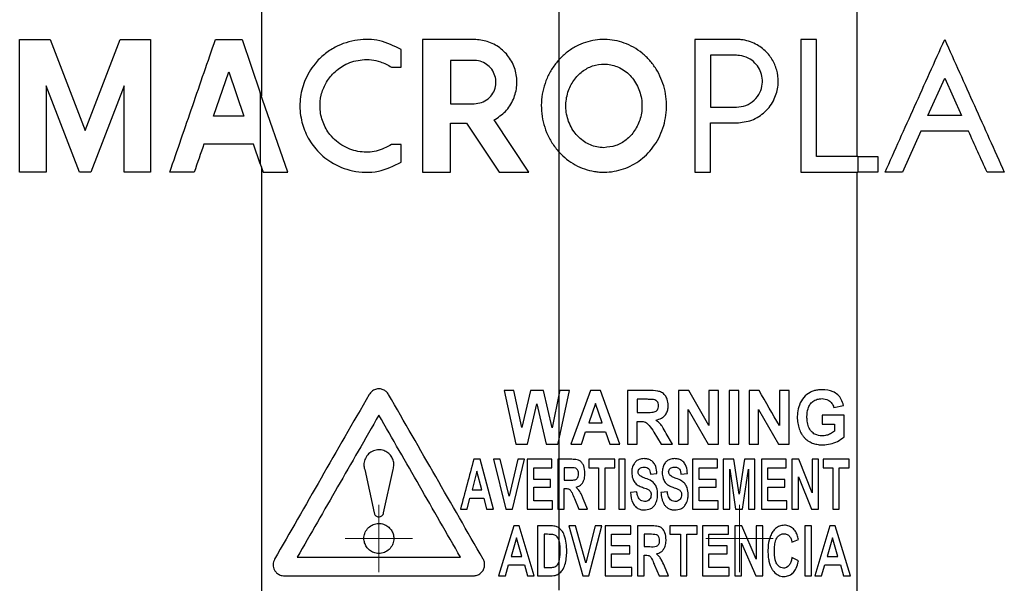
# Model space of a CAD drawing. Header units: millimetres. Extents: x 51 to 2966, y 67 to 3970.
# Tile 10 of 88: x 579 to 711, y 1714 to 1790. Entities that reach past the tile are written whole.
import ezdxf

# ---------------------------------------------------------------- set-up
doc = ezdxf.new("R2010")
doc.units = ezdxf.units.MM

# ---------------------------------------------------------------- blocks, each defined once
blk = doc.blocks.new('SW_CENTERMARKSYMBOL_1')
at = {"color": 0, "linetype": 'Continuous', "lineweight": 18}
for p, q in [((0, 2.5), (0, 4.5)), ((0, 0), (0, 2.5)), ((-2.5, 0), (-4.5, 0)), ((0, 0), (-2.5, 0)), ((0, 0), (0, -2.5)), ((0, 0), (2.5, 0)), ((2.5, 0), (4.5, 0)), ((0, -2.5), (0, -4.5))]:
    blk.add_line(p, q, dxfattribs=at)
blk = doc.blocks.new('SW_CENTERMARKSYMBOL_3')
at = {"color": 0, "linetype": 'Continuous', "lineweight": 18}
for p, q in [((0, 2.5), (0, 4.5)), ((0, 0), (0, 2.5)), ((-2.5, 0), (-4.5, 0)), ((0, 0), (-2.5, 0)), ((0, 0), (0, -2.5)), ((0, 0), (2.5, 0)), ((2.5, 0), (4.5, 0)), ((0, -2.5), (0, -4.5))]:
    blk.add_line(p, q, dxfattribs=at)

msp = doc.modelspace()

# ---------------------------------------------------------------- linework, layer by layer
at = {"color": 7, "linetype": 'Continuous', "lineweight": 25}
for p, q in [((691.09, 1844.75), (691.09, 1771.31)), ((651.3, 1784.26), (651.3, 1829.14)), ((611.52, 1828.33), (611.52, 1779.41)), ((579.21, 1769.2), (579.21, 1786.94)), ((579.21, 1786.94), (583.27, 1786.94)), ((583.27, 1786.94), (587.96, 1774.77)), ((587.96, 1774.77), (592.66, 1786.94)), ((592.66, 1786.94), (596.71, 1786.94)), ((596.71, 1786.94), (596.71, 1769.2)), ((605.38, 1786.94), (608.93, 1786.94)), ((608.93, 1786.94), (611.37, 1779.83)), ((633.04, 1786.94), (633.04, 1769.2)), ((639.97, 1786.94), (633.04, 1786.94)), ((675.01, 1786.94), (669.43, 1786.94)), ((669.43, 1786.94), (669.43, 1769.2)), ((685.7, 1786.94), (683.59, 1786.94)), ((683.59, 1786.94), (683.59, 1769.2)), ((685.7, 1771.31), (685.7, 1786.94)), ((630.2, 1783.24), (630.2, 1785.61)), ((675.01, 1784.83), (671.54, 1784.83)), ((671.54, 1784.83), (671.54, 1777.89)), ((628.92, 1783.24), (630.2, 1783.24)), ((639.97, 1784.12), (636.77, 1784.12)), ((636.77, 1784.12), (636.77, 1778.35)), ((651.3, 1771.88), (651.3, 1784.26)), ((605.11, 1776.68), (607.15, 1782.6)), ((607.15, 1782.6), (609.19, 1776.68)), ((700.59, 1776.79), (702.83, 1781.79)), ((702.83, 1781.79), (705.08, 1776.79)), ((587.19, 1769.2), (582.74, 1780.75)), ((582.74, 1780.75), (582.74, 1769.2)), ((593.19, 1780.75), (588.74, 1769.2)), ((593.19, 1769.2), (593.19, 1780.75)), ((615.04, 1769.2), (611.37, 1779.83)), ((611.37, 1779.83), (611.37, 1770.34)), ((636.77, 1778.35), (639.97, 1778.35)), ((671.54, 1777.89), (675.01, 1777.89)), ((609.19, 1776.68), (605.11, 1776.68)), ((705.08, 1776.79), (700.59, 1776.79)), ((636.77, 1775.76), (638.94, 1775.76)), ((636.77, 1769.2), (636.77, 1775.76)), ((638.94, 1775.76), (643.31, 1769.2)), ((647.25, 1769.2), (642.61, 1776.18)), ((671.54, 1775.78), (675.01, 1775.78)), ((671.54, 1769.2), (671.54, 1775.78)), ((699.64, 1774.68), (697.18, 1769.2)), ((611.37, 1770.34), (610.47, 1772.97)), ((630.2, 1772.9), (628.92, 1772.9)), ((630.2, 1770.53), (630.2, 1772.9)), ((651.3, 1739.66), (651.3, 1771.88)), ((691.23, 1771.31), (691.23, 1769.2)), ((693.88, 1771.31), (693.88, 1769.2)), ((611.37, 1770.34), (611.77, 1769.2)), ((611.52, 1769.92), (611.52, 1558.93)), ((582.74, 1769.2), (579.21, 1769.2)), ((596.71, 1769.2), (593.19, 1769.2)), ((602.53, 1769.2), (599.26, 1769.2)), ((611.77, 1769.2), (615.04, 1769.2)), ((633.04, 1769.2), (636.77, 1769.2)), ((643.31, 1769.2), (647.25, 1769.2)), ((691.09, 1769.2), (691.09, 1558.93)), ((693.88, 1769.2), (691.23, 1769.2)), ((697.18, 1769.2), (694.86, 1769.2)), ((643.95, 1740.04), (645.54, 1732.85)), ((645.27, 1740.04), (643.95, 1740.04)), ((646.3, 1735.1), (645.27, 1740.04)), ((647.46, 1740.04), (646.3, 1735.1)), ((649.21, 1740.04), (647.46, 1740.04)), ((650.36, 1735.02), (649.21, 1740.04)), ((651.3, 1739.66), (650.36, 1735.02)), ((651.38, 1740.04), (651.3, 1739.66)), ((651.3, 1733.56), (652.71, 1740.04)), ((651.3, 1733.56), (651.3, 1739.66)), ((652.71, 1740.04), (651.38, 1740.04)), ((655.49, 1740.04), (652.89, 1732.85)), ((656.83, 1740.04), (655.49, 1740.04)), ((659.44, 1732.85), (656.83, 1740.04)), ((660.45, 1740.04), (660.45, 1732.85)), ((663.28, 1740.04), (660.45, 1740.04)), ((668.63, 1740.04), (667.28, 1740.04)), ((667.28, 1740.04), (667.28, 1732.85)), ((671.33, 1735.33), (668.63, 1740.04)), ((671.33, 1740.04), (671.33, 1735.33)), ((672.62, 1740.04), (671.33, 1740.04)), ((672.62, 1732.85), (672.62, 1740.04)), ((675.3, 1740.04), (674.01, 1740.04)), ((674.01, 1740.04), (674.01, 1732.85)), ((675.3, 1732.85), (675.3, 1740.04)), ((676.68, 1740.04), (676.68, 1732.85)), ((680.74, 1740.04), (680.74, 1735.33)), ((682.03, 1740.04), (680.74, 1740.04)), ((682.03, 1732.85), (682.03, 1740.04)), ((656.17, 1738.29), (655.27, 1735.71)), ((657.07, 1735.71), (656.17, 1738.29)), ((662.85, 1738.85), (661.74, 1738.85)), ((661.74, 1738.85), (661.74, 1737.09)), ((647.07, 1732.85), (648.33, 1738.23)), ((648.33, 1738.23), (649.56, 1732.85)), ((661.74, 1737.09), (662.79, 1737.09)), ((668.57, 1737.5), (671.23, 1732.85)), ((668.57, 1732.85), (668.57, 1737.5)), ((677.97, 1737.5), (680.64, 1732.85)), ((677.97, 1732.85), (677.97, 1737.5)), ((688.02, 1737.74), (689.31, 1738.02)), ((655.27, 1735.71), (657.07, 1735.71)), ((661.74, 1735.9), (662.04, 1735.9)), ((661.74, 1732.85), (661.74, 1735.9)), ((686.45, 1736.73), (686.45, 1735.53)), ((689.4, 1736.73), (686.45, 1736.73)), ((689.4, 1733.84), (689.4, 1736.73)), ((654.28, 1732.85), (654.85, 1734.51)), ((654.85, 1734.51), (657.49, 1734.51)), ((657.49, 1734.51), (658.06, 1732.85)), ((663.96, 1734.48), (664.92, 1732.85)), ((686.45, 1735.53), (688.11, 1735.53)), ((688.11, 1735.53), (688.11, 1734.59)), ((651.15, 1732.85), (651.3, 1733.56)), ((651.3, 1730.83), (651.3, 1733.56)), ((666.45, 1732.85), (665.62, 1734.28)), ((645.54, 1732.85), (647.07, 1732.85)), ((649.56, 1732.85), (651.15, 1732.85)), ((652.89, 1732.85), (654.28, 1732.85)), ((658.06, 1732.85), (659.44, 1732.85)), ((660.45, 1732.85), (661.74, 1732.85)), ((664.92, 1732.85), (666.45, 1732.85)), ((667.28, 1732.85), (668.57, 1732.85)), ((671.23, 1732.85), (672.62, 1732.85)), ((674.01, 1732.85), (675.3, 1732.85)), ((676.68, 1732.85), (677.97, 1732.85)), ((680.64, 1732.85), (682.03, 1732.85)), ((642.53, 1724.15), (640.74, 1730.83)), ((642.53, 1730.83), (644.18, 1724.15)), ((643.43, 1730.83), (642.53, 1730.83)), ((644.65, 1725.89), (643.43, 1730.83)), ((645.79, 1730.83), (644.65, 1725.89)), ((645.07, 1724.15), (646.69, 1730.83)), ((646.69, 1730.83), (645.79, 1730.83)), ((647.04, 1730.83), (647.04, 1724.15)), ((650.33, 1730.83), (647.04, 1730.83)), ((650.33, 1729.7), (650.33, 1730.83)), ((651.11, 1730.83), (651.11, 1724.15)), ((651.3, 1730.83), (651.11, 1730.83)), ((651.3, 1724.15), (651.3, 1730.83)), ((653.01, 1730.83), (651.3, 1730.83)), ((655.28, 1730.83), (655.28, 1729.7)), ((658.75, 1730.83), (655.28, 1730.83)), ((658.75, 1729.7), (658.75, 1730.83)), ((659.27, 1730.83), (659.27, 1724.15)), ((660.13, 1730.83), (659.27, 1730.83)), ((660.13, 1724.15), (660.13, 1730.83)), ((669.15, 1730.83), (669.15, 1724.15)), ((672.45, 1730.83), (669.15, 1730.83)), ((672.45, 1729.7), (672.45, 1730.83)), ((673.23, 1730.83), (673.23, 1724.15)), ((674.66, 1730.83), (673.23, 1730.83)), ((675.35, 1726.19), (674.66, 1730.83)), ((676.06, 1730.83), (675.35, 1726.19)), ((677.48, 1730.83), (676.06, 1730.83)), ((677.48, 1724.15), (677.48, 1730.83)), ((678.35, 1730.83), (678.35, 1724.15)), ((681.64, 1730.83), (678.35, 1730.83)), ((681.64, 1729.7), (681.64, 1730.83)), ((682.42, 1730.83), (682.42, 1724.15)), ((683.33, 1730.83), (682.42, 1730.83)), ((685.11, 1726.37), (683.33, 1730.83)), ((685.11, 1730.83), (685.11, 1726.37)), ((685.98, 1730.83), (685.11, 1730.83)), ((685.98, 1724.15), (685.98, 1730.83)), ((686.58, 1730.83), (686.58, 1729.7)), ((690.05, 1729.7), (690.05, 1730.83)), ((625.32, 1729.48), (626.6, 1723.68)), ((627.84, 1723.68), (629.12, 1729.48)), ((640.32, 1729.26), (639.68, 1726.75)), ((640.96, 1726.75), (640.32, 1729.26)), ((647.91, 1729.7), (650.33, 1729.7)), ((647.91, 1728.14), (647.91, 1729.7)), ((652.72, 1729.7), (651.98, 1729.7)), ((651.98, 1729.7), (651.98, 1728.06)), ((655.28, 1729.7), (656.58, 1729.7)), ((656.58, 1729.7), (656.58, 1724.15)), ((657.45, 1724.15), (657.45, 1729.7)), ((670.02, 1728.14), (670.02, 1729.7)), ((674.1, 1729.5), (674.89, 1724.15)), ((674.1, 1724.15), (674.1, 1729.5)), ((675.79, 1724.15), (676.61, 1729.5)), ((676.61, 1729.5), (676.61, 1724.15)), ((679.21, 1729.7), (681.64, 1729.7)), ((679.21, 1728.14), (679.21, 1729.7)), ((686.58, 1729.7), (687.89, 1729.7)), ((687.89, 1729.7), (687.89, 1724.15)), ((688.75, 1729.7), (690.05, 1729.7)), ((688.75, 1724.15), (688.75, 1729.7)), ((650.16, 1728.14), (647.91, 1728.14)), ((650.16, 1727.1), (650.16, 1728.14)), ((651.98, 1728.06), (652.68, 1728.06)), ((663.52, 1728.84), (664.38, 1728.92)), ((667.59, 1728.84), (668.46, 1728.92)), ((672.28, 1728.14), (670.02, 1728.14)), ((672.28, 1727.1), (672.28, 1728.14)), ((681.47, 1728.14), (679.21, 1728.14)), ((681.47, 1727.1), (681.47, 1728.14)), ((683.29, 1728.51), (685.04, 1724.15)), ((683.29, 1724.15), (683.29, 1728.51)), ((639.68, 1726.75), (640.96, 1726.75)), ((647.91, 1727.1), (650.16, 1727.1)), ((647.91, 1725.28), (647.91, 1727.1)), ((651.98, 1726.93), (652.17, 1726.93)), ((651.98, 1724.15), (651.98, 1726.93)), ((661.69, 1726.49), (660.83, 1726.41)), ((665.77, 1726.49), (664.9, 1726.41)), ((670.02, 1727.1), (672.28, 1727.1)), ((670.02, 1725.28), (670.02, 1727.1)), ((679.21, 1727.1), (681.47, 1727.1)), ((679.21, 1725.28), (679.21, 1727.1)), ((639.02, 1724.15), (639.39, 1725.63)), ((639.39, 1725.63), (641.24, 1725.63)), ((641.24, 1725.63), (641.62, 1724.15)), ((650.42, 1725.28), (647.91, 1725.28)), ((650.42, 1724.15), (650.42, 1725.28)), ((653.35, 1725.61), (653.94, 1724.15)), ((655.1, 1724.15), (654.57, 1725.46)), ((672.54, 1724.15), (672.54, 1725.28)), ((681.73, 1725.28), (679.21, 1725.28)), ((681.73, 1724.15), (681.73, 1725.28)), ((638.11, 1724.15), (639.02, 1724.15)), ((641.62, 1724.15), (642.53, 1724.15)), ((644.18, 1724.15), (645.07, 1724.15)), ((647.04, 1724.15), (650.42, 1724.15)), ((651.11, 1724.15), (651.3, 1724.15)), ((651.3, 1721.65), (651.3, 1724.15)), ((651.3, 1724.15), (651.98, 1724.15)), ((653.94, 1724.15), (655.1, 1724.15)), ((656.58, 1724.15), (657.45, 1724.15)), ((659.27, 1724.15), (660.13, 1724.15)), ((669.15, 1724.15), (672.54, 1724.15)), ((673.23, 1724.15), (674.1, 1724.15)), ((674.89, 1724.15), (675.79, 1724.15)), ((676.61, 1724.15), (677.48, 1724.15)), ((682.42, 1724.15), (683.29, 1724.15)), ((685.04, 1724.15), (685.98, 1724.15)), ((687.89, 1724.15), (688.75, 1724.15)), ((645.24, 1721.93), (643.22, 1715.26)), ((645.97, 1721.93), (645.24, 1721.93)), ((647.99, 1715.26), (645.97, 1721.93)), ((648.43, 1721.93), (648.43, 1715.26)), ((650.14, 1721.93), (648.43, 1721.93)), ((651.3, 1719.98), (651.3, 1721.65)), ((652.59, 1721.93), (654.47, 1715.26)), ((653.49, 1721.93), (652.59, 1721.93)), ((654.89, 1716.99), (653.49, 1721.93)), ((656.11, 1721.93), (654.89, 1716.99)), ((655.27, 1715.26), (657.01, 1721.93)), ((657.01, 1721.93), (656.11, 1721.93)), ((657.45, 1721.93), (657.45, 1715.26)), ((660.91, 1721.93), (657.45, 1721.93)), ((660.91, 1720.81), (660.91, 1721.93)), ((661.78, 1721.93), (661.78, 1715.26)), ((663.77, 1721.93), (661.78, 1721.93)), ((666.12, 1721.93), (666.12, 1720.81)), ((669.76, 1721.93), (666.12, 1721.93)), ((669.76, 1720.81), (669.76, 1721.93)), ((670.45, 1721.93), (670.45, 1715.26)), ((673.92, 1721.93), (670.45, 1721.93)), ((673.92, 1720.81), (673.92, 1721.93)), ((674.79, 1721.93), (674.79, 1715.26)), ((677.65, 1717.48), (675.7, 1721.93)), ((677.65, 1721.93), (677.65, 1717.48)), ((678.52, 1721.93), (677.65, 1721.93)), ((678.52, 1715.26), (678.52, 1721.93)), ((684.16, 1721.93), (684.16, 1715.26)), ((685.02, 1721.93), (684.16, 1721.93)), ((685.02, 1715.26), (685.02, 1721.93)), ((687.47, 1721.93), (685.46, 1715.26)), ((688.21, 1721.93), (687.47, 1721.93)), ((690.23, 1715.26), (688.21, 1721.93)), ((645.61, 1720.36), (644.89, 1717.86)), ((646.33, 1717.86), (645.61, 1720.36)), ((649.76, 1720.81), (649.29, 1720.81)), ((649.29, 1720.81), (649.29, 1716.38)), ((651.3, 1717.17), (651.3, 1719.98)), ((658.31, 1720.81), (660.91, 1720.81)), ((658.31, 1719.25), (658.31, 1720.81)), ((662.65, 1720.81), (662.65, 1719.16)), ((666.12, 1720.81), (667.51, 1720.81)), ((667.51, 1720.81), (667.51, 1715.26)), ((668.37, 1715.26), (668.37, 1720.81)), ((671.32, 1719.25), (671.32, 1720.81)), ((682.42, 1719.77), (683.29, 1720.11)), ((687.84, 1720.36), (687.12, 1717.86)), ((688.56, 1717.86), (687.84, 1720.36)), ((660.74, 1719.25), (658.31, 1719.25)), ((660.74, 1718.21), (660.74, 1719.25)), ((662.65, 1719.16), (663.41, 1719.16)), ((673.75, 1719.25), (671.32, 1719.25)), ((673.75, 1718.21), (673.75, 1719.25)), ((675.66, 1719.61), (677.58, 1715.26)), ((675.66, 1715.26), (675.66, 1719.61)), ((644.89, 1717.86), (646.33, 1717.86)), ((658.31, 1718.21), (660.74, 1718.21)), ((658.31, 1716.38), (658.31, 1718.21)), ((662.65, 1718.03), (662.84, 1718.03)), ((662.65, 1715.26), (662.65, 1718.03)), ((671.32, 1718.21), (673.75, 1718.21)), ((671.32, 1716.38), (671.32, 1718.21)), ((683.29, 1717.25), (682.42, 1717.69)), ((687.12, 1717.86), (688.56, 1717.86)), ((644.14, 1715.26), (644.56, 1716.73)), ((644.56, 1716.73), (646.66, 1716.73)), ((646.66, 1716.73), (647.08, 1715.26)), ((649.29, 1716.38), (650.06, 1716.38)), ((651.3, 1715.56), (651.3, 1717.17)), ((661, 1716.38), (658.31, 1716.38)), ((661, 1715.26), (661, 1716.38)), ((664.05, 1716.7), (664.68, 1715.26)), ((665.94, 1715.26), (665.38, 1716.56)), ((674.01, 1715.26), (674.01, 1716.38)), ((686.37, 1715.26), (686.8, 1716.73)), ((686.8, 1716.73), (688.89, 1716.73)), ((688.89, 1716.73), (689.32, 1715.26)), ((643.22, 1715.26), (644.14, 1715.26)), ((647.08, 1715.26), (647.99, 1715.26)), ((648.43, 1715.26), (650.19, 1715.26)), ((651.3, 1713.35), (651.3, 1715.56)), ((654.47, 1715.26), (655.27, 1715.26)), ((657.45, 1715.26), (661, 1715.26)), ((661.78, 1715.26), (662.65, 1715.26)), ((667.51, 1715.26), (668.37, 1715.26)), ((670.45, 1715.26), (674.01, 1715.26)), ((674.79, 1715.26), (675.66, 1715.26)), ((677.58, 1715.26), (678.52, 1715.26)), ((684.16, 1715.26), (685.02, 1715.26)), ((685.46, 1715.26), (686.37, 1715.26)), ((689.32, 1715.26), (690.23, 1715.26))]:
    msp.add_line(p, q, dxfattribs=at)
for points, knots in [([(630.2, 1785.61), (629.25, 1786.06), (627.36, 1786.97), (624.24, 1787.01), (621.75, 1786.22), (619.9, 1784.99), (618.43, 1783.54), (617.23, 1781.54), (616.59, 1778.98), (616.69, 1776.48), (617.45, 1774.17), (618.8, 1772.11), (620.88, 1770.34), (623.21, 1769.39), (625.4, 1769.15), (627.64, 1769.3), (629.19, 1770.05), (630.2, 1770.53)], [0, 0, 0, 0, 0.080975, 0.161682, 0.250438, 0.298929, 0.347384, 0.42007, 0.480474, 0.541084, 0.59739, 0.658434, 0.731263, 0.818131, 0.865769, 0.913384, 1, 1, 1, 1]), ([(651.3, 1771.88), (651.63, 1771.55), (652.28, 1770.91), (653.82, 1769.91), (655.35, 1769.37), (656.9, 1769.19), (658, 1769.2), (659.29, 1769.42), (660.53, 1769.86), (662.08, 1770.69), (663.43, 1771.92), (664.47, 1773.43), (665.08, 1774.73), (665.49, 1776.11), (665.68, 1777.54), (665.65, 1778.98), (665.41, 1780.39), (664.95, 1781.74), (664.29, 1783.01), (663.44, 1784.15), (662.42, 1785.13), (661.27, 1785.92), (660.02, 1786.49), (658.73, 1786.84), (657.42, 1786.97), (655.67, 1786.86), (653.94, 1786.28), (652.35, 1785.29), (651.66, 1784.61), (651.3, 1784.26)], [0, 0, 0, 0, 0.033845, 0.067611, 0.134284, 0.150606, 0.182987, 0.215366, 0.247741, 0.280112, 0.34544, 0.380634, 0.415826, 0.451017, 0.486205, 0.521393, 0.556581, 0.591767, 0.626955, 0.662144, 0.697338, 0.732361, 0.766306, 0.799297, 0.831597, 0.863565, 0.928188, 0.963529, 1, 1, 1, 1]), ([(599.26, 1769.2), (600.29, 1772.17), (602.34, 1778.12), (604.36, 1784), (605.38, 1786.94)], [0, 0, 0, 0, 0.49973, 1, 1, 1, 1]), ([(642.61, 1776.18), (643.14, 1776.53), (644.22, 1777.23), (645.28, 1778.9), (645.76, 1780.79), (645.58, 1782.73), (644.78, 1784.5), (643.44, 1785.88), (641.77, 1786.78), (640.56, 1786.88), (639.97, 1786.94)], [0, 0, 0, 0, 0.1272, 0.254433, 0.380919, 0.506843, 0.632309, 0.757315, 0.8822, 1, 1, 1, 1]), ([(675.01, 1775.78), (675.7, 1775.86), (677.09, 1776.01), (678.88, 1777.17), (680.12, 1778.84), (680.65, 1780.73), (680.55, 1782.47), (680, 1784.02), (679, 1785.38), (677.54, 1786.45), (676.1, 1786.9), (675.22, 1786.93), (675.01, 1786.94)], [0, 0, 0, 0, 0.123661, 0.247444, 0.365929, 0.46825, 0.556468, 0.64208, 0.735219, 0.841862, 0.962125, 1, 1, 1, 1]), ([(694.86, 1769.2), (696.17, 1772.12), (698.8, 1777.96), (701.49, 1783.94), (702.83, 1786.94)], [0, 0, 0, 0, 0.49907, 1, 1, 1, 1]), ([(702.83, 1786.94), (704.15, 1784), (706.79, 1778.13), (709.46, 1772.18), (710.8, 1769.2)], [0, 0, 0, 0, 0.499513, 1, 1, 1, 1]), ([(675.01, 1777.89), (675.43, 1777.94), (676.29, 1778.03), (677.4, 1778.74), (678.18, 1779.77), (678.51, 1780.93), (678.46, 1782.03), (678.11, 1783.01), (677.48, 1783.87), (676.56, 1784.53), (675.68, 1784.8), (675.14, 1784.82), (675.01, 1784.83)], [0, 0, 0, 0, 0.123048, 0.246283, 0.362794, 0.464732, 0.555133, 0.643378, 0.737883, 0.843919, 0.96225, 1, 1, 1, 1]), ([(628.92, 1772.9), (628.25, 1772.55), (626.9, 1771.86), (624.63, 1771.82), (622.45, 1772.53), (620.73, 1773.97), (619.66, 1775.82), (619.26, 1777.71), (619.44, 1779.53), (620.08, 1781.16), (621.2, 1782.61), (622.85, 1783.78), (625.01, 1784.37), (627.19, 1784.18), (628.43, 1783.51), (628.92, 1783.24)], [0, 0, 0, 0, 0.084611, 0.169006, 0.259632, 0.352393, 0.420201, 0.488346, 0.54854, 0.608, 0.674664, 0.753252, 0.843564, 0.938001, 1, 1, 1, 1]), ([(639.97, 1778.35), (640.3, 1778.38), (640.96, 1778.45), (641.84, 1778.96), (642.49, 1779.71), (642.85, 1780.64), (642.89, 1781.63), (642.59, 1782.57), (642.01, 1783.35), (641.21, 1783.9), (640.49, 1784.11), (640.07, 1784.12), (639.97, 1784.12)], [0, 0, 0, 0, 0.110326, 0.220695, 0.329933, 0.43752, 0.543768, 0.64913, 0.754135, 0.859506, 0.966164, 1, 1, 1, 1]), ([(651.3, 1784.26), (650.98, 1783.88), (650.35, 1783.11), (649.65, 1781.78), (649.17, 1780.37), (648.92, 1778.89), (648.91, 1777.4), (649.14, 1775.92), (649.6, 1774.48), (650.3, 1773.09), (650.97, 1772.29), (651.3, 1771.88)], [0, 0, 0, 0, 0.109943, 0.219861, 0.329764, 0.439654, 0.54954, 0.659431, 0.769328, 0.882893, 1, 1, 1, 1]), ([(657.29, 1772.48), (657.83, 1772.54), (658.89, 1772.65), (660.33, 1773.48), (661.48, 1774.74), (662.25, 1776.4), (662.48, 1778.33), (662.08, 1780.3), (661.05, 1782.02), (659.54, 1783.21), (657.82, 1783.73), (656.16, 1783.61), (654.67, 1782.95), (653.44, 1781.85), (652.54, 1780.31), (652.11, 1778.44), (652.31, 1776.43), (653.18, 1774.57), (654.59, 1773.2), (656.06, 1772.56), (656.97, 1772.5), (657.29, 1772.48)], [0, 0, 0, 0, 0.04792, 0.095769, 0.145833, 0.199605, 0.256962, 0.316699, 0.376707, 0.434211, 0.486945, 0.535134, 0.581664, 0.629679, 0.681481, 0.738273, 0.798709, 0.859826, 0.918112, 0.971242, 1, 1, 1, 1]), ([(610.47, 1772.97), (609.43, 1772.97), (607.35, 1772.97), (605.01, 1772.97), (603.83, 1772.97)], [0, 0, 0, 0, 0.497864, 1, 1, 1, 1]), ([(683.59, 1769.2), (684.94, 1769.2), (687.64, 1769.2), (690.03, 1769.2), (691.23, 1769.2)], [0, 0, 0, 0, 0.497837, 1, 1, 1, 1]), ([(628.52, 1739.49), (628.42, 1739.63), (628.22, 1739.91), (627.79, 1740.16), (627.29, 1740.28), (626.75, 1740.21), (626.25, 1739.95), (626.02, 1739.64), (625.92, 1739.49)], [0, 0, 0, 0, 0.152432, 0.304452, 0.467728, 0.645106, 0.829634, 1, 1, 1, 1]), ([(665.89, 1738.05), (665.87, 1738.33), (665.82, 1738.81), (665.48, 1739.41), (665.03, 1739.8), (664.27, 1740.03), (663.69, 1740.04), (663.28, 1740.04)], [0, 0, 0, 0, 0.211195, 0.373118, 0.536233, 0.674725, 1, 1, 1, 1]), ([(684.86, 1739.78), (684.56, 1739.58), (683.96, 1739.19), (683.39, 1738.17), (683.16, 1737.22), (683.14, 1736.67), (683.13, 1736.47)], [0, 0, 0, 0, 0.299011, 0.600939, 0.858397, 1, 1, 1, 1]), ([(686.46, 1740.14), (686.25, 1740.13), (685.87, 1740.11), (685.33, 1740), (685.01, 1739.86), (684.86, 1739.78)], [0, 0, 0, 0, 0.397121, 0.695569, 1, 1, 1, 1]), ([(689.31, 1738.02), (689.23, 1738.3), (689.06, 1738.87), (688.55, 1739.5), (687.7, 1740.05), (686.96, 1740.1), (686.46, 1740.14)], [0, 0, 0, 0, 0.193806, 0.387952, 0.587883, 1, 1, 1, 1]), ([(625.92, 1739.49), (623.74, 1735.7), (621.59, 1731.97), (617.38, 1724.63), (615.31, 1721.03), (613.28, 1717.5)], [0, 0, 0, 0, 0.5, 0.5, 1, 1, 1, 1]), ([(641.15, 1717.5), (639.03, 1721.18), (634.8, 1728.56), (630.61, 1735.84), (628.52, 1739.49)], [0, 0, 0, 0, 0.498959, 1, 1, 1, 1]), ([(663.88, 1738.82), (663.71, 1738.83), (663.45, 1738.84), (663.11, 1738.85), (662.93, 1738.85), (662.85, 1738.85)], [0, 0, 0, 0, 0.499166, 0.749579, 1, 1, 1, 1]), ([(664.6, 1737.99), (664.59, 1738.11), (664.57, 1738.32), (664.42, 1738.57), (664.21, 1738.73), (664.02, 1738.8), (663.9, 1738.82), (663.88, 1738.82)], [0, 0, 0, 0, 0.301103, 0.498541, 0.695772, 0.957311, 1, 1, 1, 1]), ([(684.42, 1736.53), (684.44, 1736.9), (684.48, 1737.47), (684.8, 1738.17), (685.23, 1738.61), (685.8, 1738.9), (686.22, 1738.92), (686.44, 1738.94)], [0, 0, 0, 0, 0.27007, 0.427871, 0.585748, 0.787002, 1, 1, 1, 1]), ([(686.44, 1738.94), (686.72, 1738.91), (687.17, 1738.86), (687.69, 1738.45), (687.92, 1738.06), (688, 1737.8), (688.02, 1737.74)], [0, 0, 0, 0, 0.423096, 0.671959, 0.922674, 1, 1, 1, 1]), ([(662.79, 1737.09), (663.09, 1737.1), (663.5, 1737.1), (664, 1737.15), (664.27, 1737.26), (664.46, 1737.44), (664.58, 1737.7), (664.59, 1737.88), (664.6, 1737.99)], [0, 0, 0, 0, 0.393307, 0.532878, 0.648164, 0.763953, 0.868157, 1, 1, 1, 1]), ([(664.22, 1736.07), (664.49, 1736.14), (664.94, 1736.24), (665.46, 1736.66), (665.76, 1737.15), (665.88, 1737.64), (665.89, 1737.94), (665.89, 1738.05)], [0, 0, 0, 0, 0.29018, 0.487922, 0.68578, 0.883737, 1, 1, 1, 1]), ([(627.22, 1736.74), (625.37, 1733.52), (621.66, 1727.07), (618.1, 1720.87), (616.31, 1717.76)], [0, 0, 0, 0, 0.498674, 1, 1, 1, 1]), ([(638.12, 1717.76), (636.29, 1720.94), (632.64, 1727.31), (629.02, 1733.59), (627.22, 1736.74)], [0, 0, 0, 0, 0.499168, 1, 1, 1, 1]), ([(662.04, 1735.9), (662.25, 1735.9), (662.59, 1735.9), (663.04, 1735.7), (663.47, 1735.21), (663.76, 1734.78), (663.96, 1734.48)], [0, 0, 0, 0, 0.248887, 0.392927, 0.571884, 1, 1, 1, 1]), ([(665.62, 1734.28), (665.45, 1734.61), (665.18, 1735.11), (664.7, 1735.72), (664.38, 1735.96), (664.22, 1736.07)], [0, 0, 0, 0, 0.488027, 0.739133, 1, 1, 1, 1]), ([(683.13, 1736.47), (683.13, 1736.34), (683.14, 1736.2), (683.16, 1735.94), (683.17, 1735.81), (683.24, 1735.41), (683.31, 1735.15), (683.48, 1734.66), (683.58, 1734.43), (683.77, 1734.11), (683.85, 1734.01), (684, 1733.82), (684.08, 1733.73), (684.24, 1733.57), (684.33, 1733.49), (684.51, 1733.35), (684.61, 1733.29), (684.89, 1733.12), (685.09, 1733.02), (685.5, 1732.89), (685.7, 1732.84), (686.02, 1732.79), (686.12, 1732.78), (686.33, 1732.76), (686.43, 1732.76), (686.54, 1732.76)], [0, 0, 0, 0, 0.0625, 0.0625, 0.125, 0.125, 0.25, 0.25, 0.375, 0.375, 0.4375, 0.4375, 0.5, 0.5, 0.5625, 0.5625, 0.625, 0.625, 0.75, 0.75, 0.875, 0.875, 0.9375, 0.9375, 1, 1, 1, 1]), ([(686.44, 1733.96), (686.12, 1733.99), (685.6, 1734.05), (684.98, 1734.54), (684.6, 1735.16), (684.44, 1735.86), (684.43, 1736.34), (684.42, 1736.53)], [0, 0, 0, 0, 0.3003209, 0.4786718, 0.6580489, 0.8577509, 1, 1, 1, 1]), ([(688.11, 1734.59), (687.93, 1734.47), (687.59, 1734.23), (687.03, 1734.01), (686.64, 1733.98), (686.44, 1733.96)], [0, 0, 0, 0, 0.345457, 0.667784, 1, 1, 1, 1]), ([(686.54, 1732.76), (686.88, 1732.79), (687.55, 1732.84), (688.53, 1733.19), (689.11, 1733.62), (689.4, 1733.84)], [0, 0, 0, 0, 0.33297, 0.660618, 1, 1, 1, 1]), ([(629.12, 1729.48), (629.16, 1729.69), (629.26, 1730.09), (629.15, 1730.72), (628.88, 1731.28), (628.44, 1731.73), (627.86, 1732.04), (627.19, 1732.15), (626.47, 1732.01), (625.83, 1731.62), (625.38, 1731.01), (625.19, 1730.32), (625.22, 1729.8), (625.3, 1729.55), (625.32, 1729.48)], [0, 0, 0, 0, 0.078785, 0.157618, 0.23572, 0.316436, 0.403103, 0.497827, 0.600322, 0.706273, 0.807441, 0.896992, 0.975928, 1, 1, 1, 1]), ([(654.76, 1728.96), (654.73, 1729.3), (654.7, 1729.79), (654.4, 1730.35), (654.1, 1730.66), (653.61, 1730.82), (653.24, 1730.83), (653.01, 1730.83)], [0, 0, 0, 0, 0.340565, 0.486011, 0.632728, 0.76094, 1, 1, 1, 1]), ([(662.66, 1730.92), (662.44, 1730.9), (662.07, 1730.88), (661.6, 1730.6), (661.26, 1730.21), (661.04, 1729.68), (661.01, 1729.27), (661, 1729.07)], [0, 0, 0, 0, 0.240048, 0.403582, 0.566922, 0.792107, 1, 1, 1, 1]), ([(664.38, 1728.92), (664.36, 1729.24), (664.31, 1729.75), (663.99, 1730.35), (663.6, 1730.71), (663.13, 1730.89), (662.82, 1730.91), (662.66, 1730.92)], [0, 0, 0, 0, 0.318949, 0.49839, 0.678756, 0.843396, 1, 1, 1, 1]), ([(666.74, 1730.92), (666.52, 1730.9), (666.15, 1730.88), (665.68, 1730.61), (665.34, 1730.22), (665.12, 1729.68), (665.09, 1729.27), (665.08, 1729.07)], [0, 0, 0, 0, 0.23798, 0.402821, 0.567589, 0.788361, 1, 1, 1, 1]), ([(668.46, 1728.92), (668.43, 1729.24), (668.39, 1729.75), (668.06, 1730.36), (667.67, 1730.71), (667.21, 1730.89), (666.89, 1730.91), (666.74, 1730.92)], [0, 0, 0, 0, 0.315837, 0.495118, 0.675211, 0.84129, 1, 1, 1, 1]), ([(653.49, 1729.65), (653.36, 1729.69), (653.23, 1729.69), (652.98, 1729.7), (652.85, 1729.7), (652.72, 1729.7)], [0, 0, 0, 0, 0.5, 0.5, 1, 1, 1, 1]), ([(653.89, 1728.9), (653.89, 1728.97), (653.89, 1729.05), (653.86, 1729.2), (653.84, 1729.27), (653.78, 1729.41), (653.73, 1729.48), (653.65, 1729.56), (653.62, 1729.58), (653.56, 1729.62), (653.52, 1729.64), (653.49, 1729.65)], [0, 0, 0, 0, 0.25, 0.25, 0.5, 0.5, 0.75, 0.75, 0.875, 0.875, 1, 1, 1, 1]), ([(661, 1729.07), (661.03, 1728.8), (661.07, 1728.33), (661.38, 1727.72), (661.85, 1727.32), (662.23, 1727.17), (662.43, 1727.1)], [0, 0, 0, 0, 0.307007, 0.532727, 0.760792, 1, 1, 1, 1]), ([(661.87, 1729.15), (661.88, 1729.24), (661.89, 1729.4), (662.03, 1729.58), (662.22, 1729.72), (662.44, 1729.78), (662.6, 1729.79), (662.66, 1729.79)], [0, 0, 0, 0, 0.218875, 0.410156, 0.585374, 0.834113, 1, 1, 1, 1]), ([(662.05, 1728.7), (662.02, 1728.73), (661.95, 1728.81), (661.88, 1728.97), (661.87, 1729.09), (661.87, 1729.15)], [0, 0, 0, 0, 0.251275, 0.639079, 1, 1, 1, 1]), ([(662.66, 1729.79), (662.79, 1729.78), (663, 1729.76), (663.24, 1729.61), (663.4, 1729.38), (663.48, 1729.11), (663.51, 1728.91), (663.52, 1728.84)], [0, 0, 0, 0, 0.278033, 0.430759, 0.583902, 0.852026, 1, 1, 1, 1]), ([(665.08, 1729.07), (665.1, 1728.8), (665.15, 1728.33), (665.45, 1727.72), (665.93, 1727.32), (666.31, 1727.18), (666.5, 1727.1)], [0, 0, 0, 0, 0.301193, 0.527741, 0.756586, 1, 1, 1, 1]), ([(665.94, 1729.15), (665.95, 1729.24), (665.97, 1729.4), (666.11, 1729.58), (666.29, 1729.72), (666.51, 1729.78), (666.67, 1729.79), (666.74, 1729.79)], [0, 0, 0, 0, 0.216726, 0.402905, 0.57535, 0.824837, 1, 1, 1, 1]), ([(666.12, 1728.7), (666.1, 1728.73), (666.03, 1728.81), (665.96, 1728.97), (665.95, 1729.09), (665.94, 1729.15)], [0, 0, 0, 0, 0.25025, 0.634037, 1, 1, 1, 1]), ([(666.74, 1729.79), (666.8, 1729.79), (666.85, 1729.79), (666.97, 1729.77), (667.03, 1729.76), (667.19, 1729.69), (667.3, 1729.62), (667.44, 1729.43), (667.49, 1729.31), (667.54, 1729.14), (667.55, 1729.08), (667.58, 1728.96), (667.58, 1728.9), (667.59, 1728.84)], [0, 0, 0, 0, 0.125, 0.125, 0.25, 0.25, 0.5, 0.5, 0.75, 0.75, 0.875, 0.875, 1, 1, 1, 1]), ([(652.68, 1728.06), (652.83, 1728.06), (653.09, 1728.06), (653.4, 1728.08), (653.62, 1728.17), (653.75, 1728.31), (653.87, 1728.56), (653.88, 1728.77), (653.89, 1728.9)], [0, 0, 0, 0, 0.252443, 0.444547, 0.54331, 0.641887, 0.776636, 1, 1, 1, 1]), ([(653.57, 1727.1), (653.74, 1727.15), (654.07, 1727.25), (654.42, 1727.62), (654.69, 1728.14), (654.75, 1728.61), (654.76, 1728.91), (654.76, 1728.96)], [0, 0, 0, 0, 0.211789, 0.425274, 0.616156, 0.942438, 1, 1, 1, 1]), ([(662.86, 1728.29), (662.72, 1728.34), (662.51, 1728.43), (662.23, 1728.56), (662.11, 1728.65), (662.05, 1728.7)], [0, 0, 0, 0, 0.49454, 0.744723, 1, 1, 1, 1]), ([(664.47, 1726.09), (664.45, 1726.42), (664.42, 1726.94), (664.08, 1727.58), (663.57, 1728.02), (663.13, 1728.19), (662.86, 1728.29)], [0, 0, 0, 0, 0.32645, 0.516508, 0.707487, 1, 1, 1, 1]), ([(666.94, 1728.29), (666.8, 1728.34), (666.58, 1728.43), (666.31, 1728.56), (666.18, 1728.65), (666.12, 1728.7)], [0, 0, 0, 0, 0.494687, 0.744848, 1, 1, 1, 1]), ([(668.55, 1726.09), (668.53, 1726.42), (668.49, 1726.94), (668.16, 1727.57), (667.65, 1728.02), (667.21, 1728.19), (666.94, 1728.29)], [0, 0, 0, 0, 0.323548, 0.512196, 0.701649, 1, 1, 1, 1]), ([(652.17, 1726.93), (652.27, 1726.93), (652.44, 1726.92), (652.66, 1726.85), (652.87, 1726.66), (653.09, 1726.24), (653.24, 1725.85), (653.35, 1725.61)], [0, 0, 0, 0, 0.1640081, 0.2597722, 0.3553636, 0.5839081, 1, 1, 1, 1]), ([(654.57, 1725.46), (654.51, 1725.61), (654.38, 1725.91), (654.14, 1726.45), (653.85, 1726.85), (653.61, 1727.06), (653.57, 1727.1)], [0, 0, 0, 0, 0.250488, 0.5011, 0.923182, 1, 1, 1, 1]), ([(662.7, 1725.19), (662.58, 1725.21), (662.36, 1725.23), (662.08, 1725.42), (661.85, 1725.76), (661.74, 1726.15), (661.7, 1726.42), (661.69, 1726.49)], [0, 0, 0, 0, 0.20481, 0.353198, 0.543863, 0.879022, 1, 1, 1, 1]), ([(662.43, 1727.1), (662.65, 1727.02), (663, 1726.9), (663.4, 1726.69), (663.56, 1726.45), (663.6, 1726.26), (663.6, 1726.15), (663.6, 1726.11)], [0, 0, 0, 0, 0.4357133, 0.6656251, 0.7990346, 0.9318904, 1, 1, 1, 1]), ([(666.77, 1725.19), (666.65, 1725.21), (666.44, 1725.23), (666.17, 1725.41), (665.93, 1725.75), (665.82, 1726.14), (665.78, 1726.41), (665.77, 1726.49)], [0, 0, 0, 0, 0.202833, 0.353078, 0.542304, 0.868436, 1, 1, 1, 1]), ([(666.5, 1727.1), (666.73, 1727.02), (667.07, 1726.9), (667.47, 1726.69), (667.63, 1726.45), (667.67, 1726.27), (667.68, 1726.15), (667.68, 1726.11)], [0, 0, 0, 0, 0.4365443, 0.6663642, 0.797622, 0.9284615, 1, 1, 1, 1]), ([(660.83, 1726.41), (660.89, 1725.9), (660.98, 1725.21), (661.49, 1724.48), (661.93, 1724.18), (662.35, 1724.08), (662.59, 1724.07), (662.66, 1724.07)], [0, 0, 0, 0, 0.450349, 0.614994, 0.78073, 0.929664, 1, 1, 1, 1]), ([(662.66, 1724.07), (662.94, 1724.09), (663.38, 1724.12), (663.89, 1724.45), (664.23, 1724.9), (664.44, 1725.47), (664.46, 1725.9), (664.47, 1726.09)], [0, 0, 0, 0, 0.272243, 0.427183, 0.581828, 0.81596, 1, 1, 1, 1]), ([(663.6, 1726.11), (663.59, 1725.99), (663.57, 1725.76), (663.4, 1725.48), (663.18, 1725.29), (662.93, 1725.2), (662.77, 1725.2), (662.7, 1725.19)], [0, 0, 0, 0, 0.249577, 0.454951, 0.660668, 0.849428, 1, 1, 1, 1]), ([(664.9, 1726.41), (664.92, 1726.27), (664.93, 1726.13), (664.97, 1725.85), (665, 1725.72), (665.07, 1725.45), (665.11, 1725.32), (665.21, 1725.06), (665.27, 1724.93), (665.42, 1724.69), (665.51, 1724.58), (665.71, 1724.39), (665.82, 1724.31), (666.06, 1724.18), (666.19, 1724.14), (666.4, 1724.09), (666.46, 1724.08), (666.6, 1724.07), (666.67, 1724.07), (666.74, 1724.07)], [0, 0, 0, 0, 0.125, 0.125, 0.25, 0.25, 0.375, 0.375, 0.5, 0.5, 0.625, 0.625, 0.75, 0.75, 0.875, 0.875, 0.9375, 0.9375, 1, 1, 1, 1]), ([(666.74, 1724.07), (667.02, 1724.09), (667.47, 1724.12), (667.99, 1724.47), (668.31, 1724.93), (668.52, 1725.49), (668.54, 1725.91), (668.55, 1726.09)], [0, 0, 0, 0, 0.282276, 0.438745, 0.594838, 0.825979, 1, 1, 1, 1]), ([(667.68, 1726.11), (667.67, 1725.99), (667.65, 1725.77), (667.49, 1725.49), (667.27, 1725.3), (667.02, 1725.2), (666.85, 1725.2), (666.77, 1725.19)], [0, 0, 0, 0, 0.242716, 0.445233, 0.647931, 0.840024, 1, 1, 1, 1]), ([(626.6, 1723.68), (626.61, 1723.62), (626.64, 1723.49), (626.75, 1723.33), (626.9, 1723.2), (627.1, 1723.13), (627.32, 1723.13), (627.54, 1723.21), (627.72, 1723.36), (627.81, 1723.54), (627.83, 1723.65), (627.84, 1723.68)], [0, 0, 0, 0, 0.101681, 0.203159, 0.309829, 0.427704, 0.55668, 0.691714, 0.8236, 0.944283, 1, 1, 1, 1]), ([(629.22, 1720.26), (629.2, 1720.47), (629.16, 1720.88), (628.86, 1721.44), (628.42, 1721.89), (627.84, 1722.19), (627.16, 1722.3), (626.45, 1722.15), (625.81, 1721.75), (625.37, 1721.14), (625.19, 1720.45), (625.24, 1719.8), (625.47, 1719.23), (625.85, 1718.75), (626.38, 1718.4), (627.05, 1718.22), (627.78, 1718.29), (628.46, 1718.63), (628.96, 1719.19), (629.19, 1719.77), (629.21, 1720.13), (629.22, 1720.26)], [0, 0, 0, 0, 0.0470547, 0.0940689, 0.1422279, 0.1940001, 0.2505923, 0.3117751, 0.3748866, 0.4349784, 0.4880834, 0.5349649, 0.579715, 0.6263771, 0.6777206, 0.734872, 0.7965782, 0.8591264, 0.9182536, 0.9718788, 1, 1, 1, 1]), ([(651.3, 1721.65), (651.18, 1721.72), (650.85, 1721.92), (650.43, 1721.93), (650.17, 1721.93), (650.14, 1721.93)], [0, 0, 0, 0, 0.353543, 0.933599, 1, 1, 1, 1]), ([(652.33, 1718.53), (652.32, 1718.89), (652.3, 1719.63), (652.08, 1720.59), (651.71, 1721.28), (651.41, 1721.55), (651.3, 1721.65)], [0, 0, 0, 0, 0.32033, 0.649602, 0.86812, 1, 1, 1, 1]), ([(665.6, 1720.06), (665.57, 1720.39), (665.54, 1720.88), (665.24, 1721.42), (664.95, 1721.73), (664.44, 1721.92), (664.04, 1721.93), (663.77, 1721.93)], [0, 0, 0, 0, 0.312097, 0.468455, 0.597645, 0.727915, 1, 1, 1, 1]), ([(679.87, 1721.19), (679.76, 1721), (679.44, 1720.46), (679.24, 1719.52), (679.22, 1718.82), (679.21, 1718.54)], [0, 0, 0, 0, 0.249432, 0.692873, 1, 1, 1, 1]), ([(681.41, 1722.02), (681.19, 1722), (680.76, 1721.96), (680.23, 1721.64), (679.98, 1721.33), (679.87, 1721.19)], [0, 0, 0, 0, 0.3924245, 0.7300557, 1, 1, 1, 1]), ([(682.73, 1721.41), (682.57, 1721.56), (682.23, 1721.89), (681.73, 1722.01), (681.46, 1722.02), (681.41, 1722.02)], [0, 0, 0, 0, 0.433836, 0.911357, 1, 1, 1, 1]), ([(683.29, 1720.11), (683.24, 1720.32), (683.14, 1720.73), (682.93, 1721.16), (682.77, 1721.36), (682.73, 1721.41)], [0, 0, 0, 0, 0.433578, 0.869819, 1, 1, 1, 1]), ([(650.59, 1720.75), (650.52, 1720.76), (650.38, 1720.79), (650.1, 1720.8), (649.9, 1720.81), (649.76, 1720.81)], [0, 0, 0, 0, 0.250752, 0.501119, 1, 1, 1, 1]), ([(651.3, 1719.98), (651.25, 1720.11), (651.16, 1720.34), (650.91, 1720.62), (650.69, 1720.7), (650.59, 1720.75)], [0, 0, 0, 0, 0.380778, 0.684543, 1, 1, 1, 1]), ([(651.46, 1718.58), (651.46, 1718.81), (651.46, 1719.29), (651.36, 1719.75), (651.3, 1719.98)], [0, 0, 0, 0, 0.4960712, 1, 1, 1, 1]), ([(663.41, 1719.16), (663.72, 1719.14), (664.1, 1719.11), (664.5, 1719.32), (664.63, 1719.49), (664.72, 1719.72), (664.73, 1719.89), (664.73, 1720)], [0, 0, 0, 0, 0.4979685, 0.6071502, 0.7161072, 0.8303489, 1, 1, 1, 1]), ([(664.29, 1720.76), (664.15, 1720.79), (664.01, 1720.8), (663.73, 1720.81), (663.59, 1720.81), (663.45, 1720.81)], [0, 0, 0, 0, 0.5, 0.5, 1, 1, 1, 1]), ([(664.73, 1720), (664.72, 1720.12), (664.71, 1720.3), (664.6, 1720.54), (664.46, 1720.69), (664.34, 1720.74), (664.29, 1720.76)], [0, 0, 0, 0, 0.357606, 0.590673, 0.824127, 1, 1, 1, 1]), ([(664.31, 1718.2), (664.52, 1718.27), (664.89, 1718.38), (665.27, 1718.78), (665.53, 1719.29), (665.59, 1719.74), (665.6, 1720.03), (665.6, 1720.06)], [0, 0, 0, 0, 0.272246, 0.464014, 0.654906, 0.955628, 1, 1, 1, 1]), ([(680.08, 1718.62), (680.09, 1718.87), (680.1, 1719.35), (680.22, 1720), (680.49, 1720.48), (680.81, 1720.77), (681.12, 1720.88), (681.3, 1720.89), (681.35, 1720.89)], [0, 0, 0, 0, 0.2392212, 0.4798606, 0.6335958, 0.787462, 0.9357866, 1, 1, 1, 1]), ([(681.35, 1720.89), (681.49, 1720.88), (681.77, 1720.84), (682.11, 1720.56), (682.33, 1720.19), (682.39, 1719.91), (682.42, 1719.77)], [0, 0, 0, 0, 0.269218, 0.532566, 0.764014, 1, 1, 1, 1]), ([(651.3, 1717.17), (651.38, 1717.58), (651.46, 1718.05), (651.46, 1718.52), (651.46, 1718.58)], [0, 0, 0, 0, 0.872727, 1, 1, 1, 1]), ([(651.3, 1715.56), (651.46, 1715.69), (651.82, 1716.02), (652.24, 1717.05), (652.29, 1717.93), (652.33, 1718.53)], [0, 0, 0, 0, 0.188345, 0.44637, 1, 1, 1, 1]), ([(679.21, 1718.54), (679.22, 1718.31), (679.23, 1717.87), (679.36, 1717.03), (679.61, 1716.39), (679.84, 1716.03), (679.87, 1715.99)], [0, 0, 0, 0, 0.246258, 0.493031, 0.945216, 1, 1, 1, 1]), ([(681.31, 1716.3), (681.18, 1716.31), (680.93, 1716.34), (680.61, 1716.56), (680.34, 1716.91), (680.11, 1717.61), (680.09, 1718.21), (680.08, 1718.62)], [0, 0, 0, 0, 0.148379, 0.283135, 0.417301, 0.606492, 1, 1, 1, 1]), ([(613.28, 1717.5), (613.23, 1717.39), (613.12, 1717.16), (613.07, 1716.75), (613.12, 1716.36), (613.28, 1715.98), (613.58, 1715.61), (614.03, 1715.32), (614.4, 1715.28), (614.59, 1715.26)], [0, 0, 0, 0, 0.11621, 0.233124, 0.338447, 0.441084, 0.589676, 0.791008, 1, 1, 1, 1]), ([(616.31, 1717.76), (617.88, 1717.76), (621.04, 1717.76), (626.34, 1717.76), (632.02, 1717.76), (636.08, 1717.76), (638.12, 1717.76)], [0, 0, 0, 0, 0.242147, 0.487227, 0.741904, 1, 1, 1, 1]), ([(639.85, 1715.26), (640.02, 1715.27), (640.36, 1715.31), (640.82, 1715.58), (641.16, 1715.97), (641.35, 1716.46), (641.36, 1716.97), (641.25, 1717.32), (641.16, 1717.48), (641.15, 1717.5)], [0, 0, 0, 0, 0.166335, 0.332716, 0.497637, 0.659683, 0.818952, 0.976385, 1, 1, 1, 1]), ([(662.84, 1718.03), (662.97, 1718.03), (663.15, 1718.03), (663.4, 1717.92), (663.69, 1717.59), (663.86, 1717.14), (664.01, 1716.79), (664.05, 1716.7)], [0, 0, 0, 0, 0.194232, 0.281692, 0.410999, 0.855638, 1, 1, 1, 1]), ([(665.38, 1716.56), (665.25, 1716.86), (665.06, 1717.31), (664.69, 1717.87), (664.44, 1718.09), (664.31, 1718.2)], [0, 0, 0, 0, 0.48714, 0.738331, 1, 1, 1, 1]), ([(682.42, 1717.69), (682.39, 1717.53), (682.32, 1717.21), (682.14, 1716.79), (681.87, 1716.47), (681.58, 1716.32), (681.39, 1716.3), (681.31, 1716.3)], [0, 0, 0, 0, 0.233971, 0.469457, 0.667384, 0.865874, 1, 1, 1, 1]), ([(681.35, 1715.17), (681.57, 1715.19), (681.98, 1715.23), (682.52, 1715.57), (682.97, 1716.14), (683.18, 1716.75), (683.27, 1717.16), (683.29, 1717.25)], [0, 0, 0, 0, 0.231884, 0.431819, 0.632249, 0.913366, 1, 1, 1, 1]), ([(650.06, 1716.38), (650.24, 1716.39), (650.52, 1716.39), (650.88, 1716.52), (651.11, 1716.72), (651.24, 1716.96), (651.28, 1717.11), (651.3, 1717.17)], [0, 0, 0, 0, 0.328824, 0.514331, 0.700411, 0.887626, 1, 1, 1, 1]), ([(679.87, 1715.99), (680.05, 1715.78), (680.4, 1715.37), (680.96, 1715.18), (681.27, 1715.17), (681.35, 1715.17)], [0, 0, 0, 0, 0.447451, 0.858697, 1, 1, 1, 1]), ([(614.59, 1715.26), (616.04, 1715.26), (618.96, 1715.26), (624.58, 1715.26), (631.48, 1715.26), (637.04, 1715.26), (639.85, 1715.26)], [0, 0, 0, 0, 0.1992211, 0.4006504, 0.6966219, 1, 1, 1, 1]), ([(650.19, 1715.26), (650.45, 1715.27), (650.85, 1715.29), (651.19, 1715.49), (651.3, 1715.56)], [0, 0, 0, 0, 0.652353, 1, 1, 1, 1])]:
    msp.add_open_spline(points, degree=3, knots=knots, dxfattribs=at)
for points in [[(706.02, 1774.68), (703.8, 1774.68), (701.68, 1774.68), (699.64, 1774.68)], [(708.49, 1769.2), (707.66, 1771.03), (706.84, 1772.86), (706.02, 1774.68)], [(603.83, 1772.97), (603.4, 1771.72), (602.97, 1770.46), (602.53, 1769.2)], [(691.23, 1771.31), (689.51, 1771.31), (687.66, 1771.31), (685.7, 1771.31)], [(691.23, 1771.31), (692.08, 1771.31), (692.96, 1771.31), (693.88, 1771.31)], [(588.74, 1769.2), (588.22, 1769.2), (587.71, 1769.2), (587.19, 1769.2)], [(669.43, 1769.2), (670.14, 1769.2), (670.84, 1769.2), (671.54, 1769.2)], [(710.8, 1769.2), (710.02, 1769.2), (709.25, 1769.2), (708.49, 1769.2)], [(678.03, 1740.04), (677.58, 1740.04), (677.13, 1740.04), (676.68, 1740.04)], [(680.74, 1735.33), (679.84, 1736.89), (678.94, 1738.46), (678.03, 1740.04)], [(639.9, 1730.83), (639.3, 1728.6), (638.7, 1726.38), (638.11, 1724.15)], [(640.74, 1730.83), (640.46, 1730.83), (640.18, 1730.83), (639.9, 1730.83)], [(690.05, 1730.83), (688.94, 1730.83), (687.79, 1730.83), (686.58, 1730.83)], [(657.45, 1729.7), (657.88, 1729.7), (658.31, 1729.7), (658.75, 1729.7)], [(670.02, 1729.7), (670.84, 1729.7), (671.65, 1729.7), (672.45, 1729.7)], [(672.54, 1725.28), (671.71, 1725.28), (670.87, 1725.28), (670.02, 1725.28)], [(678.35, 1724.15), (679.5, 1724.15), (680.63, 1724.15), (681.73, 1724.15)], [(675.7, 1721.93), (675.4, 1721.93), (675.09, 1721.93), (674.79, 1721.93)], [(663.45, 1720.81), (663.19, 1720.81), (662.92, 1720.81), (662.65, 1720.81)], [(668.37, 1720.81), (668.84, 1720.81), (669.3, 1720.81), (669.76, 1720.81)], [(671.32, 1720.81), (672.2, 1720.81), (673.07, 1720.81), (673.92, 1720.81)], [(674.01, 1716.38), (673.12, 1716.38), (672.23, 1716.38), (671.32, 1716.38)], [(664.68, 1715.26), (665.1, 1715.26), (665.52, 1715.26), (665.94, 1715.26)]]:
    msp.add_open_spline(points, degree=3, dxfattribs=at)

# ---------------------------------------------------------------- block references
at = {"color": 7, "linetype": 'Continuous', "lineweight": 18}
for name, p in [('SW_CENTERMARKSYMBOL_1', (627.22, 1720.26)), ('SW_CENTERMARKSYMBOL_3', (675.39, 1720.26))]:
    msp.add_blockref(name, p, dxfattribs=at)

doc.saveas('drawing.dxf')
